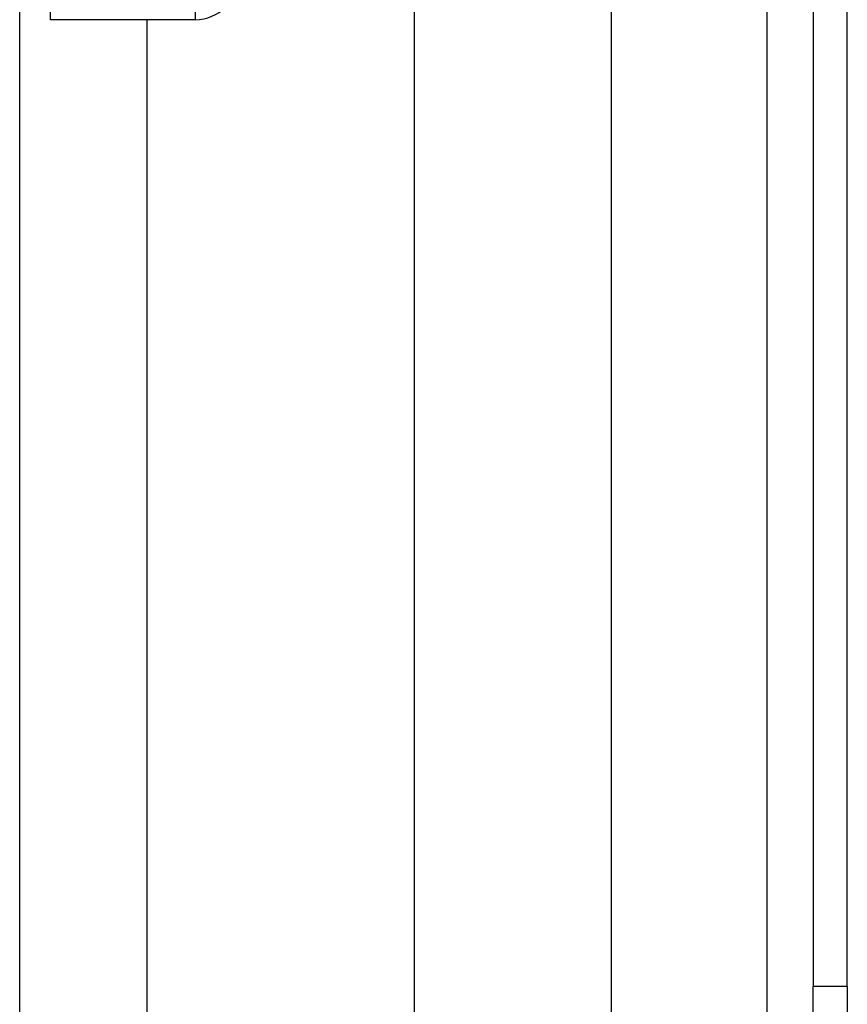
# Model space of a CAD drawing. Header units: inches. Extents: x 6 to 173, y 11 to 93.
# Tile 76 of 214: x 39.8 to 41.46, y 34.78 to 36.75. Entities that reach past the tile are written whole.
import ezdxf

# ---------------------------------------------------------------- set-up
doc = ezdxf.new("R2010")
doc.units = ezdxf.units.IN
doc.header["$MEASUREMENT"] = 0
doc.layers.add('Visible Edges(ANSI)', color=7, linetype='Continuous', lineweight=25)
doc.layers.add('Visible Tangent Edges(ANSI)', color=7, linetype='Continuous', lineweight=25)

msp = doc.modelspace()

# ---------------------------------------------------------------- linework, layer by layer
at = {"layer": 'Visible Edges(ANSI)'}
for p, q in [((40.5913, 33.6617), (40.5913, 49.4413)), ((40.985, 48.6272), (40.985, 34.4757)), ((41.3894, 48.2842), (41.3894, 34.8187)), ((41.4574, 34.8187), (41.4574, 48.2842)), ((39.8014, 36.8385), (39.8014, 31.9167)), ((39.8634, 36.7525), (39.8634, 36.8385)), ((40.1524, 36.7525), (39.8634, 36.7525)), ((40.0556, 36.7525), (40.0556, 32.0027)), ((41.3894, 34.5067), (41.3894, 34.8187)), ((41.4574, 34.8187), (41.4574, 34.5067))]:
    msp.add_line(p, q, dxfattribs=at)
msp.add_arc((40.1524, 36.8385), 0.086, 270, 0, dxfattribs=at)
at = {"layer": 'Visible Tangent Edges(ANSI)'}
for p, q in [((41.2964, 48.3556), (41.2964, 34.7474)), ((40.1524, 36.8385), (40.1524, 36.7525)), ((41.4574, 34.8187), (41.3894, 34.8187))]:
    msp.add_line(p, q, dxfattribs=at)

doc.saveas('drawing.dxf')
